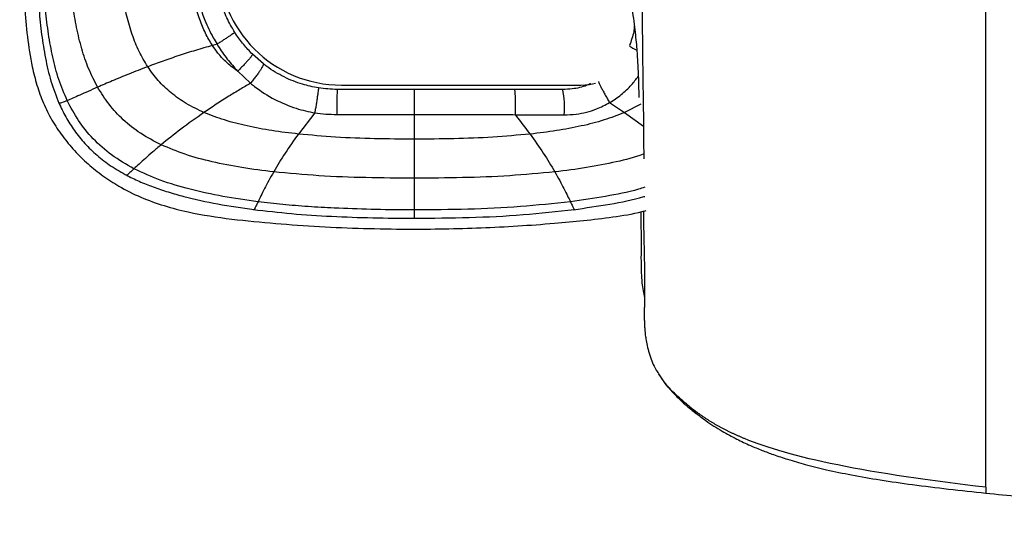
# Paper-space layout '_Bottom' of a CAD drawing. Header units: millimetres. Extents: x -468 to 468, y -619 to 155.
# Tile 1 of 10: x -468 to -197, y -619 to -482. Entities that reach past the tile are written whole.
import ezdxf

# ---------------------------------------------------------------- set-up
doc = ezdxf.new("R2010")
doc.units = ezdxf.units.MM

psp = doc.layouts.new('_Bottom')

# ---------------------------------------------------------------- linework, layer by layer
at = {"color": 7, "linetype": 'Continuous', "lineweight": 25}
for p, q in [((-413.85, -488.69), (-415.13, -489.04)), ((-401.05, -494.13), (-404.08, -491.46)), ((-408.15, -496.14), (-404.6, -499.47)), ((-404.6, -499.47), (-404.6, -499.47)), ((-379.5, -500), (-313.5, -500)), ((-305.58, -504.83), (-301.48, -507.56)), ((-386.89, -507.63), (-391.42, -513.51)), ((-296.97, -505.25), (-301.48, -507.56)), ((-301.48, -507.56), (-296.23, -511.35)), ((-359.46, -508.09), (-359.46, -514.91)), ((-359.46, -514.91), (-359.46, -520.93)), ((-359.46, -520.93), (-359.46, -525.69)), ((-291.97, -579.72), (-292.22, -579.33)), ((-281.32, -590.94), (-281.55, -590.74)), ((-201.84, -612.6), (-201.84, -612.62))]:
    psp.add_line(p, q, dxfattribs=at)
at = {"color": 7, "linetype": 'Continuous', "lineweight": 25, "flags": 128}
psp.add_lwpolyline([(-313.5, -500), (-311.15, -499.82), (-309.49, -499.45)], dxfattribs=at)
at = {"color": 7, "linetype": 'Continuous', "lineweight": 25}
for centre, radius, start, end in [((-379.5, -466), 34, 180, 270), ((-314.62, -505.92), 66.22, 175.9081, 181.908), ((-340.44, -505.96), 22.43, 354.2357, 12.2551)]:
    psp.add_arc(centre, radius, start, end, dxfattribs=at)
for points, knots in [([(-296.4, -437), (-296.41, -437.73), (-296.46, -440.07), (-296.52, -443.69), (-296.58, -447.79), (-296.63, -452.26), (-296.66, -456.92), (-296.67, -461.58), (-296.66, -465.56), (-296.65, -468.88), (-296.64, -471.64), (-296.63, -474.03), (-296.61, -477.69), (-296.58, -482.36), (-296.54, -487.69), (-296.49, -492.32), (-296.44, -496.41), (-296.38, -500.33), (-296.34, -503.04), (-296.31, -504.91), (-296.3, -505.74), (-296.29, -506.65), (-296.27, -507.57), (-296.26, -508.47), (-296.25, -509.38), (-296.22, -511.86), (-296.19, -515.53), (-296.18, -518.82), (-296.18, -520.31)], [0, 0, 0, 0, 0.012932, 0.041436, 0.068405, 0.094344, 0.13713, 0.177957, 0.215819, 0.24909, 0.276532, 0.300299, 0.323845, 0.395157, 0.461165, 0.524106, 0.58428, 0.641361, 0.710054, 0.721283, 0.73707, 0.752914, 0.768808, 0.784745, 0.800719, 0.816723, 0.916986, 1, 1, 1, 1]), ([(-468.27, -450.94), (-468.23, -454.17), (-468.16, -460.41), (-467.65, -469.51), (-466.99, -478.17), (-466.21, -486.62), (-465.13, -493.91), (-463.59, -500.03), (-461.81, -504.99), (-459.46, -509.7), (-456.55, -514.08), (-453.2, -518.13), (-449.45, -521.81), (-445.37, -525.08), (-440.54, -528.24), (-434.9, -531.05), (-428.47, -533.37), (-420.11, -535.52), (-409.81, -537.08), (-397.68, -538.21), (-385.56, -539.08), (-373.42, -539.59), (-358.57, -539.83), (-341.01, -539.54), (-324.84, -538.51), (-312.72, -537.42), (-304.66, -536.4), (-298.86, -535.54), (-295.84, -534.69), (-295.45, -534.58)], [0, 0, 0, 0, 0.041546, 0.080163, 0.117032, 0.15311, 0.18912, 0.211606, 0.234092, 0.256581, 0.27906, 0.301537, 0.323988, 0.346351, 0.368617, 0.397995, 0.427157, 0.456274, 0.508663, 0.56076, 0.612745, 0.664776, 0.716834, 0.803578, 0.89024, 0.924921, 0.959771, 0.994723, 1, 1, 1, 1]), ([(-201.83, -611.03), (-201.83, -610.96), (-201.83, -610.88), (-201.83, -610.74), (-201.83, -610.51), (-201.83, -610.26), (-201.83, -609.74), (-201.83, -609.36), (-201.83, -608.13), (-201.83, -607.2), (-201.83, -605.67), (-201.83, -605.14), (-201.82, -604.32), (-201.82, -604.04), (-201.82, -603.76), (-201.82, -603.75), (-201.82, -603.74), (-201.82, -603.73), (-201.82, -603.7), (-201.82, -603.64), (-201.82, -603.51), (-201.82, -603.26), (-201.82, -602.76), (-201.82, -599.99), (-201.82, -597.12), (-201.82, -593.96), (-201.82, -593.33), (-201.82, -592.07), (-201.82, -591.44), (-201.82, -589.56), (-201.82, -588.3), (-201.82, -585.73), (-201.82, -584.42), (-201.82, -581.71), (-201.82, -580.31), (-201.82, -577.34), (-201.82, -575.78), (-201.82, -572.44), (-201.82, -570.66), (-201.82, -564.89), (-201.82, -560.52), (-201.82, -554.56), (-201.82, -553.33), (-201.82, -552.09), (-201.82, -552.08), (-201.82, -552.08), (-201.82, -552.07), (-201.82, -552.07), (-201.82, -552.05), (-201.82, -552.02), (-201.82, -551.95), (-201.82, -551.81), (-201.82, -551.54), (-201.82, -550.99), (-201.82, -549.26), (-201.82, -547.64), (-201.82, -543.66), (-201.82, -540.87), (-201.82, -534.92), (-201.82, -531.76), (-201.82, -524.94), (-201.82, -521.29), (-201.82, -513.72), (-201.82, -509.81), (-201.82, -503.92), (-201.81, -501.95), (-201.81, -499.01), (-201.81, -498.03), (-201.81, -496.09), (-201.81, -495.12), (-201.81, -490.29), (-201.82, -486.44), (-201.82, -478.37), (-201.82, -474.14), (-201.82, -469.5)], [0, 0, 0, 0, 0.007813, 0.007813, 0.015625, 0.03125, 0.03125, 0.0625, 0.0625, 0.125, 0.125, 0.15625, 0.15625, 0.171875, 0.171875, 0.171997, 0.171997, 0.172119, 0.172363, 0.172852, 0.173828, 0.175781, 0.179688, 0.1875, 0.25, 0.25, 0.265625, 0.265625, 0.28125, 0.28125, 0.3125, 0.3125, 0.34375, 0.34375, 0.375, 0.375, 0.40625, 0.40625, 0.4375, 0.4375, 0.5, 0.5, 0.515625, 0.515686, 0.515686, 0.515717, 0.515717, 0.515747, 0.515869, 0.516113, 0.516602, 0.517578, 0.519531, 0.523438, 0.53125, 0.5625, 0.5625, 0.625, 0.625, 0.6875, 0.6875, 0.75, 0.75, 0.8125, 0.8125, 0.84375, 0.84375, 0.859375, 0.859375, 0.875, 0.875, 0.9375, 0.9375, 1, 1, 1, 1]), ([(-408.94, -485.42), (-409.25, -484.92), (-410.34, -483.13), (-411.77, -480.17), (-413.05, -476.52), (-413.73, -473.81), (-413.99, -472.22), (-414.07, -471.78)], [0, 0, 0, 0, 0.119306, 0.428976, 0.669773, 0.910574, 1, 1, 1, 1]), ([(-415.13, -489.04), (-415.79, -487.94), (-417.16, -485.66), (-418.71, -481.81), (-420.02, -477.52), (-420.62, -474.46), (-420.94, -472.87)], [0, 0, 0, 0, 0.223066, 0.460355, 0.71765, 1, 1, 1, 1]), ([(-419.75, -472.73), (-419.75, -472.73), (-419.68, -473.23), (-419.36, -475.07), (-418.6, -478.22), (-417.11, -482.49), (-415.47, -485.97), (-414.21, -488.09), (-413.85, -488.69)], [0, 0, 0, 0, 0.000004, 0.088326, 0.327664, 0.567016, 0.878763, 1, 1, 1, 1]), ([(-432.96, -494.91), (-433.79, -493.52), (-435.47, -490.7), (-437.32, -485.99), (-438.82, -480.91), (-439.51, -477.36), (-439.86, -475.52)], [0, 0, 0, 0, 0.233875, 0.475659, 0.729876, 1, 1, 1, 1]), ([(-462.93, -479.31), (-462.72, -481.54), (-462.28, -485.97), (-461.25, -492.52), (-459.79, -498.92), (-458.22, -502.96), (-457.44, -504.98)], [0, 0, 0, 0, 0.255424, 0.506464, 0.753966, 1, 1, 1, 1]), ([(-455.15, -504.27), (-455.97, -502.33), (-457.63, -498.45), (-459.22, -492.25), (-460.39, -485.85), (-460.9, -481.5), (-461.15, -479.3)], [0, 0, 0, 0, 0.244071, 0.490829, 0.742464, 1, 1, 1, 1]), ([(-446.78, -500.57), (-447.65, -498.88), (-449.4, -495.46), (-451.24, -489.9), (-452.66, -484.04), (-453.31, -480.01), (-453.63, -477.96)], [0, 0, 0, 0, 0.239742, 0.484537, 0.737338, 1, 1, 1, 1]), ([(-299.52, -478.21), (-299.35, -479.34), (-299.02, -481.5), (-298.63, -484.61), (-298.32, -487.44), (-298.1, -489.99), (-297.94, -492.25), (-297.82, -494.24), (-297.71, -496.4), (-297.62, -498.85), (-297.55, -501.31), (-297.53, -502.84), (-297.52, -503.42)], [0, 0, 0, 0, 0.134853, 0.258445, 0.370801, 0.471959, 0.561943, 0.640754, 0.70839, 0.818743, 0.931753, 1, 1, 1, 1]), ([(-408.94, -485.42), (-408.96, -485.44), (-408.99, -485.48), (-409.28, -485.7), (-409.75, -486.02), (-410.38, -486.45), (-411.15, -486.96), (-412.01, -487.52), (-412.93, -488.11), (-413.55, -488.49), (-413.85, -488.69)], [0, 0, 0, 0, 0.125, 0.25, 0.375, 0.5, 0.625, 0.75, 0.875, 1, 1, 1, 1]), ([(-404.08, -491.46), (-404.9, -490.59), (-406.59, -488.82), (-408.11, -486.71), (-408.87, -485.53), (-408.94, -485.42)], [0, 0, 0, 0, 0.4620045, 0.9465241, 1, 1, 1, 1]), ([(-298.76, -483.64), (-298.8, -484.17), (-298.95, -486.04), (-299.64, -487.8), (-300.13, -489.07)], [0, 0, 0, 0, 0.281439, 1, 1, 1, 1]), ([(-413.85, -488.69), (-413.77, -488.83), (-412.89, -490.25), (-411.11, -492.83), (-409.14, -495.04), (-408.17, -496.12)], [0, 0, 0, 0, 0.052829, 0.535156, 1, 1, 1, 1]), ([(-415.13, -489.04), (-416.68, -489.49), (-419.79, -490.38), (-424.33, -491.84), (-428.75, -493.35), (-431.56, -494.39), (-432.96, -494.91)], [0, 0, 0, 0, 0.252585, 0.504528, 0.754078, 1, 1, 1, 1]), ([(-408.17, -496.12), (-408.77, -495.7), (-409.92, -494.88), (-411.77, -493.24), (-413.54, -491.33), (-414.64, -489.75), (-415.13, -489.04)], [0, 0, 0, 0, 0.22137, 0.421992, 0.740983, 1, 1, 1, 1]), ([(-404.08, -491.46), (-404.08, -491.5), (-404.07, -491.58), (-404.28, -491.92), (-404.66, -492.4), (-405.18, -493.03), (-405.83, -493.75), (-406.57, -494.54), (-407.36, -495.35), (-407.89, -495.88), (-408.15, -496.14)], [0, 0, 0, 0, 0.1249913, 0.2499851, 0.3749814, 0.4999801, 0.6249813, 0.749985, 0.8749911, 1, 1, 1, 1]), ([(-300.09, -489.13), (-300.08, -489.15), (-300.06, -489.21), (-299.75, -489.42), (-299.2, -489.74), (-298.62, -490.04), (-298.2, -490.24), (-298.09, -490.3)], [0, 0, 0, 0, 0.140897, 0.395175, 0.649453, 0.903731, 1, 1, 1, 1]), ([(-401.05, -494.13), (-401.04, -494.17), (-401, -494.25), (-401.15, -494.61), (-401.44, -495.14), (-401.87, -495.83), (-402.43, -496.65), (-403.1, -497.57), (-403.84, -498.54), (-404.35, -499.16), (-404.6, -499.47)], [0, 0, 0, 0, 0.117227, 0.236677, 0.358348, 0.48224, 0.608352, 0.736683, 0.867233, 1, 1, 1, 1]), ([(-385.9, -500.77), (-387.38, -500.47), (-390.64, -499.81), (-395.45, -497.83), (-398.94, -495.74), (-400.74, -494.37), (-401.05, -494.13)], [0, 0, 0, 0, 0.269624, 0.59343, 0.929652, 1, 1, 1, 1]), ([(-432.96, -494.91), (-434.71, -495.59), (-438.13, -496.9), (-442.76, -498.82), (-445.46, -499.99), (-446.78, -500.57)], [0, 0, 0, 0, 0.349219, 0.682466, 1, 1, 1, 1]), ([(-417.44, -507.56), (-419.1, -506.77), (-422.3, -505.25), (-426.53, -502.24), (-430.14, -498.84), (-432.02, -496.22), (-432.96, -494.91)], [0, 0, 0, 0, 0.270918, 0.52302, 0.763648, 1, 1, 1, 1]), ([(-408.17, -496.12), (-408.17, -496.13), (-408.16, -496.13), (-408.16, -496.14), (-408.15, -496.14)], [0, 0, 0, 0, 0.499935, 1, 1, 1, 1]), ([(-404.6, -499.47), (-405.6, -500.05), (-407.61, -501.24), (-410.77, -503.18), (-414.09, -505.28), (-416.32, -506.8), (-417.44, -507.56)], [0, 0, 0, 0, 0.223165, 0.452831, 0.725383, 1, 1, 1, 1]), ([(-404.6, -499.47), (-404.6, -499.47), (-404.24, -499.77), (-402.14, -501.45), (-398.07, -504.06), (-392.42, -506.43), (-388.63, -507.34), (-386.89, -507.63), (-386.89, -507.63)], [0, 0, 0, 0, 0.000003, 0.071597, 0.410664, 0.733104, 0.999997, 1, 1, 1, 1]), ([(-310.83, -499.59), (-311.17, -499.75), (-312.76, -500.5), (-315.4, -501.06), (-317.65, -501.16), (-318.52, -501.19)], [0, 0, 0, 0, 0.141651, 0.668468, 1, 1, 1, 1]), ([(-308.65, -499.02), (-308.62, -499.08), (-308.56, -499.28), (-308.29, -499.85), (-307.88, -500.68), (-307.36, -501.67), (-306.79, -502.73), (-306.17, -503.82), (-305.78, -504.49), (-305.58, -504.83)], [0, 0, 0, 0, 0.074897, 0.22908, 0.383264, 0.537448, 0.691632, 0.845816, 1, 1, 1, 1]), ([(-305.58, -504.83), (-305.58, -504.83), (-304.46, -504.17), (-302.33, -502.67), (-299.64, -500.23), (-298.27, -498.36), (-297.68, -497.55)], [0, 0, 0, 0, 0.000006, 0.360194, 0.720482, 1, 1, 1, 1]), ([(-446.78, -500.57), (-447.67, -500.96), (-449.42, -501.73), (-451.69, -502.75), (-453.65, -503.62), (-454.66, -504.06), (-455.15, -504.27)], [0, 0, 0, 0, 0.264873, 0.519559, 0.764361, 1, 1, 1, 1]), ([(-429.25, -516.47), (-431.19, -515.47), (-434.92, -513.54), (-439.73, -509.71), (-443.75, -505.43), (-445.78, -502.18), (-446.78, -500.57)], [0, 0, 0, 0, 0.271227, 0.523335, 0.764013, 1, 1, 1, 1]), ([(-385.9, -500.77), (-385.89, -500.8), (-385.88, -500.86), (-385.93, -501.33), (-386.02, -502.03), (-386.15, -502.96), (-386.31, -504.06), (-386.49, -505.25), (-386.69, -506.48), (-386.82, -507.25), (-386.89, -507.63)], [0, 0, 0, 0, 0.125, 0.25, 0.375, 0.5, 0.625, 0.75, 0.875, 1, 1, 1, 1]), ([(-380.67, -501.19), (-380.67, -501.19), (-382.42, -501.19), (-384.16, -500.98), (-385.9, -500.77)], [0, 0, 0, 0, 0.000011, 1, 1, 1, 1]), ([(-359.46, -501.19), (-359.63, -501.19), (-363.2, -501.19), (-370.27, -501.19), (-377.17, -501.19), (-380.67, -501.19)], [0, 0, 0, 0, 0.024145, 0.504772, 1, 1, 1, 1]), ([(-331.83, -501.19), (-332.7, -501.19), (-338.1, -501.19), (-346.9, -501.19), (-355.24, -501.19), (-359.05, -501.19), (-359.46, -501.19)], [0, 0, 0, 0, 0.094641, 0.586425, 0.955252, 1, 1, 1, 1]), ([(-318.52, -501.19), (-320.01, -501.19), (-324.44, -501.19), (-328.88, -501.19), (-331.83, -501.19)], [0, 0, 0, 0, 0.337667, 1, 1, 1, 1]), ([(-457.5, -504.85), (-456.88, -506.18), (-455.63, -508.85), (-453.22, -512.63), (-450.35, -516.19), (-446.95, -519.47), (-443.04, -522.47), (-440.12, -524.11), (-438.63, -524.95)], [0, 0, 0, 0, 0.155735, 0.31409, 0.475929, 0.64294, 0.817094, 1, 1, 1, 1]), ([(-455.15, -504.27), (-455.57, -504.43), (-456.38, -504.76), (-457.03, -504.97), (-457.36, -505.03), (-457.41, -504.99), (-457.43, -504.97)], [0, 0, 0, 0, 0.323843, 0.637279, 0.841972, 1, 1, 1, 1]), ([(-436.75, -523.09), (-438.86, -521.89), (-442.92, -519.56), (-448.05, -514.98), (-452.19, -509.91), (-454.17, -506.14), (-455.15, -504.27)], [0, 0, 0, 0, 0.271237, 0.523633, 0.764547, 1, 1, 1, 1]), ([(-318.12, -508.21), (-317.01, -508.17), (-314.94, -508.1), (-311.94, -507.5), (-308.81, -506.53), (-306.76, -505.45), (-305.58, -504.83)], [0, 0, 0, 0, 0.254328, 0.473381, 0.695877, 1, 1, 1, 1]), ([(-417.44, -507.56), (-419.62, -509.1), (-423.89, -512.12), (-427.49, -515.04), (-429.25, -516.47)], [0, 0, 0, 0, 0.511968, 1, 1, 1, 1]), ([(-391.42, -513.5), (-393.85, -513.21), (-398.59, -512.65), (-405.4, -511.36), (-411.7, -509.8), (-415.58, -508.28), (-417.44, -507.56)], [0, 0, 0, 0, 0.274679, 0.534165, 0.77637, 1, 1, 1, 1]), ([(-386.89, -507.63), (-386.89, -507.63), (-384.88, -507.96), (-382.84, -508.04), (-380.8, -508.12)], [0, 0, 0, 0, 0.0000098, 1, 1, 1, 1]), ([(-301.48, -507.56), (-303.34, -508.28), (-307.22, -509.8), (-313.52, -511.37), (-320.33, -512.65), (-325.07, -513.21), (-327.51, -513.51)], [0, 0, 0, 0, 0.223628, 0.465833, 0.72532, 1, 1, 1, 1]), ([(-380.8, -508.12), (-377.28, -508.11), (-370.16, -508.1), (-363.05, -508.09), (-359.46, -508.09)], [0, 0, 0, 0, 0.495793, 1, 1, 1, 1]), ([(-359.46, -508.09), (-359.05, -508.09), (-355.22, -508.09), (-346.82, -508.1), (-337.95, -508.12), (-332.51, -508.14), (-331.63, -508.15), (-331.63, -508.15)], [0, 0, 0, 0, 0.0446245, 0.4127647, 0.9050046, 0.9999978, 1, 1, 1, 1]), ([(-331.63, -508.15), (-331.58, -508.21), (-330.16, -510), (-328.81, -511.79), (-327.51, -513.51)], [0, 0, 0, 0, 0.03622, 1, 1, 1, 1]), ([(-331.63, -508.15), (-331.63, -508.15), (-328.65, -508.16), (-324.14, -508.18), (-319.64, -508.2), (-318.12, -508.21)], [0, 0, 0, 0, 0.0000044, 0.6613928, 1, 1, 1, 1]), ([(-391.42, -513.5), (-392.67, -515.28), (-395.19, -518.83), (-397.21, -522.24), (-398.22, -523.95)], [0, 0, 0, 0, 0.4999533, 1, 1, 1, 1]), ([(-359.46, -514.91), (-363.11, -514.89), (-370.33, -514.84), (-381, -514.45), (-387.99, -513.82), (-391.42, -513.5)], [0, 0, 0, 0, 0.341926, 0.677397, 1, 1, 1, 1]), ([(-327.51, -513.51), (-330.94, -513.82), (-337.93, -514.45), (-348.59, -514.84), (-355.82, -514.89), (-359.46, -514.91)], [0, 0, 0, 0, 0.322605, 0.658075, 1, 1, 1, 1]), ([(-327.51, -513.51), (-326.25, -515.28), (-323.73, -518.83), (-321.71, -522.24), (-320.7, -523.95)], [0, 0, 0, 0, 0.499948, 1, 1, 1, 1]), ([(-429.25, -516.47), (-430.04, -517.13), (-431.6, -518.43), (-433.63, -520.22), (-435.4, -521.82), (-436.3, -522.67), (-436.75, -523.09)], [0, 0, 0, 0, 0.26197, 0.51549, 0.761037, 1, 1, 1, 1]), ([(-398.22, -523.95), (-401.15, -523.59), (-406.84, -522.89), (-415, -521.28), (-422.49, -519.31), (-427.06, -517.39), (-429.25, -516.47)], [0, 0, 0, 0, 0.276411, 0.536389, 0.777898, 1, 1, 1, 1]), ([(-296.19, -519.04), (-296.22, -519.05), (-298.66, -520.02), (-303.94, -521.23), (-312.08, -522.9), (-317.77, -523.59), (-320.7, -523.95)], [0, 0, 0, 0, 0.004637, 0.313661, 0.646319, 1, 1, 1, 1]), ([(-436.75, -523.09), (-437.16, -523.48), (-437.75, -524.04), (-438.28, -524.52), (-438.6, -524.79), (-438.78, -524.92), (-438.77, -524.87), (-438.77, -524.86)], [0, 0, 0, 0, 0.362293, 0.536068, 0.715936, 0.990182, 1, 1, 1, 1]), ([(-402.54, -532.18), (-405.78, -531.73), (-412.09, -530.85), (-421.09, -528.89), (-429.35, -526.51), (-434.35, -524.2), (-436.75, -523.09)], [0, 0, 0, 0, 0.276452, 0.536276, 0.777612, 1, 1, 1, 1]), ([(-398.22, -523.95), (-398.68, -524.76), (-399.61, -526.38), (-400.78, -528.6), (-401.8, -530.62), (-402.29, -531.66), (-402.54, -532.18)], [0, 0, 0, 0, 0.252061, 0.501989, 0.750703, 1, 1, 1, 1]), ([(-359.46, -525.69), (-363.9, -525.66), (-372.68, -525.61), (-385.62, -525.13), (-394.08, -524.34), (-398.22, -523.95)], [0, 0, 0, 0, 0.34272, 0.678317, 1, 1, 1, 1]), ([(-320.7, -523.95), (-324.84, -524.34), (-333.31, -525.13), (-346.25, -525.61), (-355.03, -525.66), (-359.46, -525.69)], [0, 0, 0, 0, 0.321682, 0.657283, 1, 1, 1, 1]), ([(-320.7, -523.95), (-320.24, -524.76), (-319.32, -526.38), (-318.14, -528.6), (-317.13, -530.62), (-316.63, -531.66), (-316.39, -532.19)], [0, 0, 0, 0, 0.25206, 0.501985, 0.750701, 1, 1, 1, 1]), ([(-438.93, -524.79), (-437.74, -525.39), (-435.3, -526.61), (-431.41, -528.15), (-427.29, -529.55), (-421.38, -531.22), (-413.49, -532.95), (-406.99, -533.88), (-403.64, -534.35)], [0, 0, 0, 0, 0.108906, 0.2227, 0.341093, 0.464141, 0.723773, 1, 1, 1, 1]), ([(-359.46, -525.69), (-359.46, -526.56), (-359.46, -528.29), (-359.46, -530.26), (-359.46, -531.72), (-359.46, -532.73), (-359.46, -533.67), (-359.46, -534.2), (-359.46, -534.46)], [0, 0, 0, 0, 0.243936, 0.490985, 0.616064, 0.742431, 0.870339, 1, 1, 1, 1]), ([(-295.84, -528.19), (-296.44, -528.38), (-299.98, -529.48), (-306.85, -530.81), (-313.14, -531.72), (-316.39, -532.19)], [0, 0, 0, 0, 0.089744, 0.530759, 1, 1, 1, 1]), ([(-402.54, -532.19), (-402.74, -532.62), (-403.14, -533.48), (-403.48, -534.13), (-403.63, -534.4), (-403.63, -534.34), (-403.63, -534.33)], [0, 0, 0, 0, 0.326755, 0.647581, 0.965284, 1, 1, 1, 1]), ([(-381.56, -533.96), (-383.95, -533.82), (-388.68, -533.56), (-395.68, -532.99), (-400.27, -532.45), (-402.54, -532.18)], [0, 0, 0, 0, 0.341096, 0.674995, 1, 1, 1, 1]), ([(-316.39, -532.19), (-320.98, -532.68), (-330.38, -533.69), (-344.76, -534.34), (-354.53, -534.42), (-359.46, -534.46)], [0, 0, 0, 0, 0.321656, 0.657336, 1, 1, 1, 1]), ([(-316.39, -532.19), (-316.18, -532.62), (-315.78, -533.48), (-315.45, -534.13), (-315.29, -534.4), (-315.29, -534.34), (-315.29, -534.34)], [0, 0, 0, 0, 0.327849, 0.649746, 0.968509, 1, 1, 1, 1]), ([(-315.53, -534.38), (-312.18, -533.89), (-305.68, -532.93), (-299.11, -531.7), (-295.97, -530.73), (-295.88, -530.71)], [0, 0, 0, 0, 0.507906, 0.985716, 1, 1, 1, 1]), ([(-403.88, -534.32), (-400.35, -534.73), (-393.16, -535.56), (-382.16, -536.25), (-370.88, -536.68), (-363.28, -536.72), (-359.46, -536.74)], [0, 0, 0, 0, 0.239545, 0.488133, 0.742669, 1, 1, 1, 1]), ([(-359.46, -534.46), (-360.02, -534.46), (-367.39, -534.45), (-374.75, -534.19), (-381.56, -533.96)], [0, 0, 0, 0, 0.0757631, 1, 1, 1, 1]), ([(-359.46, -536.74), (-354.41, -536.7), (-344.39, -536.61), (-329.64, -535.92), (-320, -534.87), (-315.29, -534.35)], [0, 0, 0, 0, 0.342492, 0.678218, 1, 1, 1, 1]), ([(-359.46, -534.46), (-359.46, -534.92), (-359.46, -535.83), (-359.46, -536.5), (-359.46, -536.78), (-359.46, -536.73), (-359.46, -536.72)], [0, 0, 0, 0, 0.323422, 0.644024, 0.964476, 1, 1, 1, 1]), ([(-296.24, -534.8), (-296.23, -535.66), (-296.23, -538.15), (-296.14, -542.13), (-296.03, -546.72), (-295.95, -551.15), (-295.92, -554.3), (-295.92, -556.25), (-295.93, -557.09), (-295.94, -557.91), (-295.95, -558.72), (-295.96, -559.41), (-295.97, -559.95), (-295.98, -560.34), (-295.99, -560.93), (-296.01, -561.88), (-296.02, -563.06), (-296.02, -564.07), (-296, -564.86), (-295.97, -565.89), (-295.9, -567.16), (-295.79, -568.51), (-295.58, -570.16), (-295.25, -571.95), (-294.69, -574.12), (-293.89, -576.28), (-293.21, -577.81), (-292.56, -578.91), (-292.29, -579.37)], [0, 0, 0, 0, 0.064504, 0.184828, 0.299937, 0.413498, 0.523242, 0.546134, 0.568703, 0.590929, 0.612795, 0.634285, 0.647815, 0.658145, 0.668249, 0.700494, 0.734734, 0.748986, 0.764241, 0.782844, 0.804962, 0.831093, 0.852569, 0.877918, 0.90705, 0.93929, 0.974241, 1, 1, 1, 1]), ([(-296.98, -534.97), (-296.97, -535.46), (-296.94, -537.28), (-296.92, -539.84), (-296.91, -542.64), (-296.91, -544.8), (-296.92, -546.88), (-296.92, -548.55), (-296.91, -550), (-296.88, -551.31), (-296.81, -552.88), (-296.65, -554.73), (-296.41, -556.66), (-296.09, -557.97), (-295.94, -558.58)], [0, 0, 0, 0, 0.063851, 0.239186, 0.335615, 0.431362, 0.521487, 0.605329, 0.648998, 0.702884, 0.767056, 0.841555, 0.926418, 1, 1, 1, 1]), ([(-292.07, -579.78), (-291.75, -580.27), (-291.14, -581.21), (-290.01, -582.71), (-288.78, -584.17), (-287.43, -585.62), (-285.97, -587.04), (-284.42, -588.44), (-282.79, -589.81), (-281.69, -590.66), (-281.13, -591.09)], [0, 0, 0, 0, 0.165583, 0.313685, 0.446336, 0.566309, 0.677227, 0.783447, 0.889595, 1, 1, 1, 1]), ([(-283.44, -588.82), (-284.73, -587.73), (-287.25, -585.61), (-290.22, -582.6), (-291.51, -580.47), (-291.97, -579.72)], [0, 0, 0, 0, 0.403811, 0.788219, 1, 1, 1, 1]), ([(-268.37, -597.58), (-268.62, -597.48), (-269.11, -597.27), (-269.85, -596.95), (-270.59, -596.63), (-271.32, -596.3), (-272.04, -595.96), (-272.75, -595.61), (-273.46, -595.26), (-274.17, -594.9), (-274.87, -594.52), (-275.56, -594.14), (-276.25, -593.75), (-276.93, -593.35), (-277.6, -592.94), (-278.27, -592.53), (-278.93, -592.1), (-279.59, -591.66), (-280.25, -591.21), (-280.89, -590.75), (-281.54, -590.28), (-282.18, -589.8), (-282.81, -589.32), (-283.23, -588.99), (-283.44, -588.82)], [0, 0, 0, 0, 0.045141, 0.090256, 0.135339, 0.180393, 0.225422, 0.270436, 0.315446, 0.360465, 0.40551, 0.450597, 0.495744, 0.540968, 0.586285, 0.631712, 0.677261, 0.722941, 0.76876, 0.814718, 0.860815, 0.907056, 0.953449, 1, 1, 1, 1]), ([(-281.55, -590.74), (-281.89, -590.47), (-282.71, -589.82), (-283.17, -589.19), (-283.44, -588.82)], [0, 0, 0, 0, 0.415163, 1, 1, 1, 1]), ([(-281.53, -590.71), (-280.7, -591.36), (-278.48, -593.1), (-274.76, -595.42), (-270.65, -597.67), (-266.94, -599.42), (-263.58, -600.82), (-260.17, -602.09), (-256.2, -603.41), (-251.31, -604.82), (-245.44, -606.27), (-238.56, -607.69), (-230.66, -609.06), (-221.74, -610.35), (-212.02, -611.54), (-205.28, -612.27), (-201.85, -612.63)], [0, 0, 0, 0, 0.037814, 0.101387, 0.157454, 0.206585, 0.249081, 0.288763, 0.338275, 0.398885, 0.470845, 0.554402, 0.64977, 0.757109, 0.876515, 1, 1, 1, 1]), ([(-201.83, -611.03), (-217.11, -609.27), (-231.43, -607.13), (-253.9, -602.59), (-262.05, -600.18), (-268.37, -597.58)], [0, 0, 0, 0, 0.5, 0.5, 1, 1, 1, 1]), ([(-201.83, -611.03), (-201.83, -611.36), (-201.83, -611.99), (-201.84, -612.53), (-201.84, -612.58), (-201.84, -612.6)], [0, 0, 0, 0, 0.40364, 0.765229, 1, 1, 1, 1]), ([(-201.84, -612.63), (-195.67, -613.24), (-183.37, -614.45), (-167.93, -615.5), (-158.11, -616.04), (-153.39, -616.27), (-150.5, -616.4), (-147.04, -616.56), (-136.32, -616.99), (-116.25, -617.57), (-87.17, -618.15), (-56.64, -618.68), (-27.71, -619), (-8.95, -619.02), (0, -619.04)], [0, 0, 0, 0, 0.09334, 0.186108, 0.231303, 0.240126, 0.256588, 0.274103, 0.2916, 0.415661, 0.57179, 0.722324, 0.867629, 1, 1, 1, 1])]:
    psp.add_open_spline(points, degree=3, knots=knots, dxfattribs=at)
for points in [[(-359.46, -501.19), (-359.46, -501.22), (-359.46, -501.28), (-359.46, -501.74), (-359.46, -502.45), (-359.46, -503.38), (-359.46, -504.48), (-359.46, -505.68), (-359.46, -506.93), (-359.46, -507.7), (-359.46, -508.09)], [(-331.82, -501.19), (-331.81, -501.22), (-331.77, -501.28), (-331.72, -501.75), (-331.68, -502.46), (-331.64, -503.41), (-331.62, -504.52), (-331.61, -505.73), (-331.61, -506.98), (-331.62, -507.76), (-331.63, -508.15)]]:
    psp.add_open_spline(points, degree=3, dxfattribs=at)

doc.saveas('drawing.dxf')
